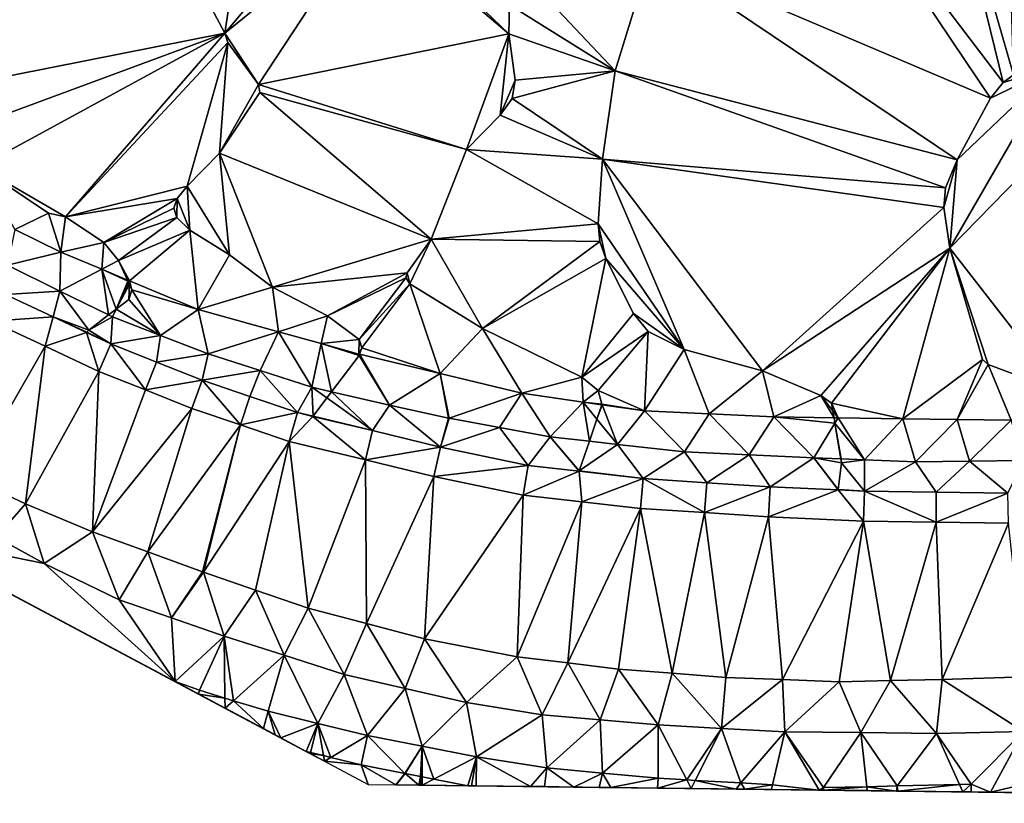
# Model space of a CAD drawing. Header units: inches. Extents: x 92348 to 92626, y 1600225 to 1600387.
# Tile 5 of 35: x 92399 to 92450, y 1600226 to 1600267. Entities that reach past the tile are written whole.
import ezdxf

# ---------------------------------------------------------------- set-up
doc = ezdxf.new("R2010")
doc.units = ezdxf.units.IN
doc.header["$MEASUREMENT"] = 0
doc.layers.add('Terreng_ortofoto', color=10, linetype='Continuous')

msp = doc.modelspace()

# ---------------------------------------------------------------- linework, layer by layer
at = {"layer": 'Terreng_ortofoto'}
for points in [[(92446.142, 1600278.314, 109.003), (92439.597, 1600276.716, 109), (92449.809, 1600263.269, 108)], [(92449.944, 1600277.632, 108.916), (92446.142, 1600278.314, 109.003), (92450.348, 1600263.666, 108)], [(92446.142, 1600278.314, 109.003), (92449.809, 1600263.269, 108), (92450.348, 1600263.666, 108)], [(92403.7, 1600276.936, 111), (92390.223, 1600268.026, 112), (92393.348, 1600262.599, 112)], [(92403.7, 1600276.936, 111), (92393.348, 1600262.599, 112), (92409.623, 1600265.81, 111)], [(92403.7, 1600276.936, 111), (92409.623, 1600265.81, 111), (92410.371, 1600270.836, 111)], [(92439.597, 1600276.716, 109), (92431.643, 1600269.908, 109), (92449.159, 1600262.453, 108)], [(92439.597, 1600276.716, 109), (92449.159, 1600262.453, 108), (92449.809, 1600263.269, 108)], [(92417.1, 1600271.889, 111), (92415.253, 1600272.493, 111), (92409.623, 1600265.81, 111)], [(92415.253, 1600272.493, 111), (92410.371, 1600270.836, 111), (92409.623, 1600265.81, 111)], [(92417.1, 1600271.889, 111), (92409.623, 1600265.81, 111), (92411.362, 1600263.168, 111)], [(92424.282, 1600265.777, 110), (92417.1, 1600271.889, 111), (92411.362, 1600263.168, 111)], [(92424.282, 1600265.777, 110), (92417.823, 1600271.992, 111), (92417.1, 1600271.889, 111)], [(92424.327, 1600267.277, 110), (92417.823, 1600271.992, 111), (92424.282, 1600265.777, 110)], [(92431.643, 1600269.908, 109), (92424.781, 1600269.168, 110), (92429.78, 1600263.867, 109)], [(92431.643, 1600269.908, 109), (92429.78, 1600263.867, 109), (92447.434, 1600259.272, 108)], [(92431.643, 1600269.908, 109), (92447.434, 1600259.272, 108), (92449.159, 1600262.453, 108)], [(92424.327, 1600267.277, 110), (92429.78, 1600263.867, 109), (92424.781, 1600269.168, 110)], [(92424.327, 1600267.277, 110), (92424.282, 1600265.777, 110), (92429.78, 1600263.867, 109)], [(92409.623, 1600265.81, 111), (92393.348, 1600262.599, 112), (92395.18, 1600260.485, 112)], [(92409.623, 1600265.81, 111), (92395.18, 1600260.485, 112), (92396.924, 1600258.913, 112)], [(92409.623, 1600265.81, 111), (92396.924, 1600258.913, 112), (92401.386, 1600256.337, 112)], [(92409.623, 1600265.81, 111), (92401.386, 1600256.337, 112), (92409.772, 1600265.336, 111)], [(92409.623, 1600265.81, 111), (92409.772, 1600265.336, 111), (92411.362, 1600263.168, 111)], [(92424.282, 1600265.777, 110), (92411.362, 1600263.168, 111), (92422.101, 1600259.815, 110)], [(92424.282, 1600265.777, 110), (92422.101, 1600259.815, 110), (92423.833, 1600261.575, 110)], [(92424.282, 1600265.777, 110), (92423.833, 1600261.575, 110), (92424.606, 1600263.398, 110)], [(92424.282, 1600265.777, 110), (92424.606, 1600263.398, 110), (92429.78, 1600263.867, 109)], [(92407.677, 1600257.921, 111), (92409.772, 1600265.336, 111), (92401.386, 1600256.337, 112)], [(92409.348, 1600259.613, 111), (92409.772, 1600265.336, 111), (92407.677, 1600257.921, 111)], [(92409.348, 1600259.613, 111), (92411.362, 1600263.168, 111), (92409.772, 1600265.336, 111)], [(92447.057, 1600254.708, 108), (92452.846, 1600247.277, 108), (92456.539, 1600264.402, 108)], [(92447.057, 1600254.708, 108), (92456.539, 1600264.402, 108), (92452.458, 1600264.047, 108)], [(92429.78, 1600263.867, 109), (92424.606, 1600263.398, 110), (92424.464, 1600262.441, 110)], [(92429.78, 1600263.867, 109), (92424.464, 1600262.441, 110), (92429.123, 1600259.31, 109)], [(92446.84, 1600257.835, 108), (92429.78, 1600263.867, 109), (92429.123, 1600259.31, 109)], [(92447.434, 1600259.272, 108), (92429.78, 1600263.867, 109), (92446.84, 1600257.835, 108)], [(92447.057, 1600254.708, 108), (92452.458, 1600264.047, 108), (92447.434, 1600259.272, 108)], [(92447.434, 1600259.272, 108), (92452.458, 1600264.047, 108), (92449.159, 1600262.453, 108)], [(92449.159, 1600262.453, 108), (92452.458, 1600264.047, 108), (92449.809, 1600263.269, 108)], [(92450.348, 1600263.666, 108), (92449.809, 1600263.269, 108), (92452.458, 1600264.047, 108)], [(92424.606, 1600263.398, 110), (92423.833, 1600261.575, 110), (92424.464, 1600262.441, 110)], [(92411.423, 1600262.746, 111), (92411.362, 1600263.168, 111), (92409.348, 1600259.613, 111)], [(92420.271, 1600255.175, 110), (92411.423, 1600262.746, 111), (92409.348, 1600259.613, 111)], [(92422.101, 1600259.815, 110), (92411.362, 1600263.168, 111), (92411.423, 1600262.746, 111)], [(92420.271, 1600255.175, 110), (92422.101, 1600259.815, 110), (92411.423, 1600262.746, 111)], [(92424.464, 1600262.441, 110), (92423.833, 1600261.575, 110), (92429.123, 1600259.31, 109)], [(92422.101, 1600259.815, 110), (92429.123, 1600259.31, 109), (92423.833, 1600261.575, 110)], [(92409.866, 1600254.368, 111), (92409.348, 1600259.613, 111), (92407.677, 1600257.921, 111)], [(92412.078, 1600252.705, 111), (92409.348, 1600259.613, 111), (92409.866, 1600254.368, 111)], [(92420.271, 1600255.175, 110), (92409.348, 1600259.613, 111), (92412.078, 1600252.705, 111)], [(92420.271, 1600255.175, 110), (92428.895, 1600255.963, 109), (92422.101, 1600259.815, 110)], [(92422.101, 1600259.815, 110), (92428.895, 1600255.963, 109), (92429.123, 1600259.31, 109)], [(92433.336, 1600249.485, 109), (92429.123, 1600259.31, 109), (92428.895, 1600255.963, 109)], [(92437.383, 1600248.38, 109), (92429.123, 1600259.31, 109), (92433.336, 1600249.485, 109)], [(92437.383, 1600248.38, 109), (92446.756, 1600256.816, 108), (92429.123, 1600259.31, 109)], [(92446.84, 1600257.835, 108), (92429.123, 1600259.31, 109), (92446.756, 1600256.816, 108)], [(92447.057, 1600254.708, 108), (92447.434, 1600259.272, 108), (92446.756, 1600256.816, 108)], [(92447.434, 1600259.272, 108), (92446.84, 1600257.835, 108), (92446.756, 1600256.816, 108)], [(92398.774, 1600255.67, 112.54), (92400.51, 1600256.528, 112), (92396.924, 1600258.913, 112)], [(92396.924, 1600258.913, 112), (92400.51, 1600256.528, 112), (92401.386, 1600256.337, 112)], [(92407.677, 1600257.921, 111), (92401.386, 1600256.337, 112), (92407.152, 1600257.283, 111)], [(92407.677, 1600257.921, 111), (92407.152, 1600257.283, 111), (92407.804, 1600255.647, 111)], [(92409.866, 1600254.368, 111), (92407.677, 1600257.921, 111), (92407.804, 1600255.647, 111)], [(92403.376, 1600255, 112), (92407.152, 1600257.283, 111), (92401.386, 1600256.337, 112)], [(92403.376, 1600255, 112), (92406.98, 1600256.786, 111), (92407.152, 1600257.283, 111)], [(92407.152, 1600257.283, 111), (92406.98, 1600256.786, 111), (92407.139, 1600256.292, 111)], [(92407.804, 1600255.647, 111), (92407.152, 1600257.283, 111), (92407.139, 1600256.292, 111)], [(92403.376, 1600255, 112), (92407.139, 1600256.292, 111), (92406.98, 1600256.786, 111)], [(92447.057, 1600254.708, 108), (92446.756, 1600256.816, 108), (92437.383, 1600248.38, 109)], [(92401.144, 1600254.509, 112.29), (92400.51, 1600256.528, 112), (92398.774, 1600255.67, 112.54)], [(92401.144, 1600254.509, 112.29), (92401.386, 1600256.337, 112), (92400.51, 1600256.528, 112)], [(92403.376, 1600255, 112), (92401.386, 1600256.337, 112), (92401.144, 1600254.509, 112.29)], [(92403.376, 1600255, 112), (92404.135, 1600254.082, 112), (92407.139, 1600256.292, 111)], [(92404.135, 1600254.082, 112), (92407.804, 1600255.647, 111), (92407.139, 1600256.292, 111)], [(92398.396, 1600253.833, 112.52), (92401.144, 1600254.509, 112.29), (92398.774, 1600255.67, 112.54)], [(92404.135, 1600254.082, 112), (92404.696, 1600253.025, 112.08), (92407.804, 1600255.647, 111)], [(92408.248, 1600251.541, 111.87), (92407.804, 1600255.647, 111), (92404.696, 1600253.025, 112.08)], [(92409.866, 1600254.368, 111), (92407.804, 1600255.647, 111), (92408.248, 1600251.541, 111.87)], [(92428.993, 1600255.05, 109), (92428.895, 1600255.963, 109), (92420.271, 1600255.175, 110)], [(92428.993, 1600255.05, 109), (92429.303, 1600254.183, 109), (92428.895, 1600255.963, 109)], [(92429.303, 1600254.183, 109), (92433.336, 1600249.485, 109), (92428.895, 1600255.963, 109)], [(92420.271, 1600255.175, 110), (92412.078, 1600252.705, 111), (92419.029, 1600253.433, 110)], [(92420.271, 1600255.175, 110), (92419.029, 1600253.433, 110), (92419.167, 1600252.879, 110)], [(92422.935, 1600250.569, 110), (92420.271, 1600255.175, 110), (92419.167, 1600252.879, 110)], [(92428.993, 1600255.05, 109), (92420.271, 1600255.175, 110), (92422.935, 1600250.569, 110)], [(92428.993, 1600255.05, 109), (92422.935, 1600250.569, 110), (92429.303, 1600254.183, 109)], [(92403.376, 1600255, 112), (92401.144, 1600254.509, 112.29), (92403.26, 1600253.625, 112.165)], [(92403.376, 1600255, 112), (92403.26, 1600253.625, 112.165), (92404.135, 1600254.082, 112)], [(92440.395, 1600247.109, 109), (92447.057, 1600254.708, 108), (92437.383, 1600248.38, 109)], [(92440.395, 1600247.109, 109), (92440.955, 1600246.705, 109), (92447.057, 1600254.708, 108)], [(92447.057, 1600254.708, 108), (92440.955, 1600246.705, 109), (92444.639, 1600245.906, 109.08)], [(92447.057, 1600254.708, 108), (92444.639, 1600245.906, 109.08), (92448.743, 1600248.955, 108)], [(92447.057, 1600254.708, 108), (92448.743, 1600248.955, 108), (92449.037, 1600248.708, 108)], [(92447.057, 1600254.708, 108), (92449.037, 1600248.708, 108), (92452.846, 1600247.277, 108)], [(92398.396, 1600253.833, 112.52), (92401.106, 1600252.499, 112.31), (92401.144, 1600254.509, 112.29)], [(92401.106, 1600252.499, 112.31), (92403.26, 1600253.625, 112.165), (92401.144, 1600254.509, 112.29)], [(92404.135, 1600254.082, 112), (92403.26, 1600253.625, 112.165), (92404.593, 1600253.068, 112)], [(92404.135, 1600254.082, 112), (92404.593, 1600253.068, 112), (92404.696, 1600253.025, 112.08)], [(92412.078, 1600252.705, 111), (92409.866, 1600254.368, 111), (92408.248, 1600251.541, 111.87)], [(92429.303, 1600254.183, 109), (92422.935, 1600250.569, 110), (92428.059, 1600248.048, 110)], [(92429.303, 1600254.183, 109), (92428.059, 1600248.048, 110), (92430.728, 1600251.348, 109)], [(92429.303, 1600254.183, 109), (92430.728, 1600251.348, 109), (92433.336, 1600249.485, 109)], [(92398.293, 1600252.318, 112.441), (92401.106, 1600252.499, 112.31), (92398.396, 1600253.833, 112.52)], [(92401.106, 1600252.499, 112.31), (92403.614, 1600251.265, 112), (92403.26, 1600253.625, 112.165)], [(92404.007, 1600251.567, 112), (92404.617, 1600253.013, 112), (92403.26, 1600253.625, 112.165)], [(92404.007, 1600251.567, 112), (92403.26, 1600253.625, 112.165), (92403.614, 1600251.265, 112)], [(92403.26, 1600253.625, 112.165), (92404.617, 1600253.013, 112), (92404.593, 1600253.068, 112)], [(92404.007, 1600251.567, 112), (92404.648, 1600252.946, 112), (92404.617, 1600253.013, 112)], [(92404.696, 1600253.025, 112.08), (92404.593, 1600253.068, 112), (92404.617, 1600253.013, 112)], [(92404.696, 1600253.025, 112.08), (92404.617, 1600253.013, 112), (92404.648, 1600252.946, 112)], [(92404.696, 1600253.025, 112.08), (92404.648, 1600252.946, 112), (92404.653, 1600252.934, 112)], [(92404.696, 1600253.025, 112.08), (92404.653, 1600252.934, 112), (92404.689, 1600252.854, 112)], [(92404.696, 1600253.025, 112.08), (92404.689, 1600252.854, 112), (92404.82, 1600252.565, 112)], [(92408.248, 1600251.541, 111.87), (92404.696, 1600253.025, 112.08), (92404.82, 1600252.565, 112)], [(92419.029, 1600253.433, 110), (92412.078, 1600252.705, 111), (92414.915, 1600251.227, 111)], [(92419.029, 1600253.433, 110), (92414.915, 1600251.227, 111), (92418.973, 1600253.174, 110)], [(92418.973, 1600253.174, 110), (92414.915, 1600251.227, 111), (92416.557, 1600249.988, 111)], [(92419.167, 1600252.879, 110), (92418.973, 1600253.174, 110), (92416.557, 1600249.988, 111)], [(92419.167, 1600252.879, 110), (92419.029, 1600253.433, 110), (92418.973, 1600253.174, 110)], [(92398.293, 1600252.318, 112.441), (92400.746, 1600251.169, 112.183), (92401.106, 1600252.499, 112.31)], [(92401.106, 1600252.499, 112.31), (92400.746, 1600251.169, 112.183), (92402.6, 1600250.485, 112)], [(92401.106, 1600252.499, 112.31), (92402.6, 1600250.485, 112), (92403.614, 1600251.265, 112)], [(92404.007, 1600251.567, 112), (92404.653, 1600252.934, 112), (92404.648, 1600252.946, 112)], [(92404.007, 1600251.567, 112), (92404.689, 1600252.854, 112), (92404.653, 1600252.934, 112)], [(92404.007, 1600251.567, 112), (92404.659, 1600252.068, 112), (92404.689, 1600252.854, 112)], [(92404.82, 1600252.565, 112), (92404.689, 1600252.854, 112), (92404.659, 1600252.068, 112)], [(92406.291, 1600250.207, 111.815), (92404.82, 1600252.565, 112), (92404.659, 1600252.068, 112)], [(92408.248, 1600251.541, 111.87), (92404.82, 1600252.565, 112), (92406.291, 1600250.207, 111.815)], [(92412.078, 1600252.705, 111), (92408.248, 1600251.541, 111.87), (92412.394, 1600250.394, 111.5)], [(92412.078, 1600252.705, 111), (92412.394, 1600250.394, 111.5), (92414.915, 1600251.227, 111)], [(92419.167, 1600252.879, 110), (92416.557, 1600249.988, 111), (92416.688, 1600249.565, 111)], [(92420.749, 1600248.232, 110.83), (92419.167, 1600252.879, 110), (92416.688, 1600249.565, 111)], [(92422.935, 1600250.569, 110), (92419.167, 1600252.879, 110), (92420.749, 1600248.232, 110.83)], [(92398.293, 1600252.318, 112.441), (92397.558, 1600250.951, 112.43), (92400.746, 1600251.169, 112.183)], [(92406.291, 1600250.207, 111.815), (92404.659, 1600252.068, 112), (92404.007, 1600251.567, 112)], [(92403.817, 1600251.165, 112.1), (92404.007, 1600251.567, 112), (92403.614, 1600251.265, 112)], [(92406.291, 1600250.207, 111.815), (92404.007, 1600251.567, 112), (92403.817, 1600251.165, 112.1)], [(92408.248, 1600251.541, 111.87), (92406.291, 1600250.207, 111.815), (92408.765, 1600249.248, 111.53)], [(92412.394, 1600250.394, 111.5), (92408.248, 1600251.541, 111.87), (92408.765, 1600249.248, 111.53)], [(92397.558, 1600250.951, 112.43), (92400.335, 1600249.65, 112.14), (92400.746, 1600251.169, 112.183)], [(92400.335, 1600249.65, 112.14), (92402.476, 1600250.359, 112), (92400.746, 1600251.169, 112.183)], [(92402.6, 1600250.485, 112), (92400.746, 1600251.169, 112.183), (92402.49, 1600250.373, 112)], [(92400.746, 1600251.169, 112.183), (92402.476, 1600250.359, 112), (92402.49, 1600250.373, 112)], [(92403.817, 1600251.165, 112.1), (92403.614, 1600251.265, 112), (92402.6, 1600250.485, 112)], [(92403.817, 1600251.165, 112.1), (92402.6, 1600250.485, 112), (92403.727, 1600249.773, 111.939)], [(92406.291, 1600250.207, 111.815), (92403.817, 1600251.165, 112.1), (92403.727, 1600249.773, 111.939)], [(92414.915, 1600251.227, 111), (92412.394, 1600250.394, 111.5), (92414.603, 1600249.782, 111.303)], [(92416.557, 1600249.988, 111), (92414.915, 1600251.227, 111), (92414.603, 1600249.782, 111.303)], [(92430.728, 1600251.348, 109), (92428.059, 1600248.048, 110), (92431.486, 1600250.409, 109)], [(92430.728, 1600251.348, 109), (92431.486, 1600250.409, 109), (92433.336, 1600249.485, 109)], [(92397.558, 1600250.951, 112.43), (92396.428, 1600242.872, 112.68), (92400.335, 1600249.65, 112.14)], [(92402.6, 1600250.485, 112), (92402.49, 1600250.373, 112), (92403.727, 1600249.773, 111.939)], [(92422.935, 1600250.569, 110), (92420.749, 1600248.232, 110.83), (92424.958, 1600247.218, 110.53)], [(92422.935, 1600250.569, 110), (92424.958, 1600247.218, 110.53), (92428.059, 1600248.048, 110)], [(92403.111, 1600248.35, 111.85), (92402.476, 1600250.359, 112), (92400.335, 1600249.65, 112.14)], [(92403.727, 1600249.773, 111.939), (92402.49, 1600250.373, 112), (92402.476, 1600250.359, 112)], [(92403.727, 1600249.773, 111.939), (92402.476, 1600250.359, 112), (92403.111, 1600248.35, 111.85)], [(92406.091, 1600248.832, 111.692), (92406.291, 1600250.207, 111.815), (92403.727, 1600249.773, 111.939)], [(92408.765, 1600249.248, 111.53), (92406.291, 1600250.207, 111.815), (92406.091, 1600248.832, 111.692)], [(92412.394, 1600250.394, 111.5), (92408.765, 1600249.248, 111.53), (92411.441, 1600248.39, 111.41)], [(92414.118, 1600247.532, 111.29), (92412.394, 1600250.394, 111.5), (92411.441, 1600248.39, 111.41)], [(92414.118, 1600247.532, 111.29), (92414.603, 1600249.782, 111.303), (92412.394, 1600250.394, 111.5)], [(92416.557, 1600249.988, 111), (92414.603, 1600249.782, 111.303), (92416.54, 1600249.246, 111.13)], [(92416.688, 1600249.565, 111), (92416.557, 1600249.988, 111), (92416.54, 1600249.246, 111.13)], [(92428.059, 1600248.048, 110), (92428.903, 1600247.358, 110), (92431.486, 1600250.409, 109)], [(92431.29, 1600246.309, 109.89), (92431.486, 1600250.409, 109), (92428.903, 1600247.358, 110)], [(92431.29, 1600246.309, 109.89), (92433.336, 1600249.485, 109), (92431.486, 1600250.409, 109)], [(92400.335, 1600249.65, 112.14), (92396.428, 1600242.872, 112.68), (92399.328, 1600241.514, 112.4)], [(92403.111, 1600248.35, 111.85), (92400.335, 1600249.65, 112.14), (92399.328, 1600241.514, 112.4)], [(92405.515, 1600247.393, 111.58), (92403.727, 1600249.773, 111.939), (92403.111, 1600248.35, 111.85)], [(92405.515, 1600247.393, 111.58), (92406.091, 1600248.832, 111.692), (92403.727, 1600249.773, 111.939)], [(92414.118, 1600247.532, 111.29), (92415.132, 1600247.296, 111), (92414.603, 1600249.782, 111.303)], [(92415.132, 1600247.296, 111), (92416.558, 1600249.168, 111), (92414.603, 1600249.782, 111.303)], [(92414.603, 1600249.782, 111.303), (92416.558, 1600249.168, 111), (92416.54, 1600249.246, 111.13)], [(92416.688, 1600249.565, 111), (92416.54, 1600249.246, 111.13), (92416.58, 1600249.236, 111.127)], [(92420.749, 1600248.232, 110.83), (92416.688, 1600249.565, 111), (92416.58, 1600249.236, 111.127)], [(92431.29, 1600246.309, 109.89), (92434.629, 1600246.155, 109.625), (92433.336, 1600249.485, 109)], [(92437.383, 1600248.38, 109), (92433.336, 1600249.485, 109), (92434.629, 1600246.155, 109.625)], [(92408.456, 1600247.891, 111.444), (92408.765, 1600249.248, 111.53), (92406.091, 1600248.832, 111.692)], [(92411.441, 1600248.39, 111.41), (92408.765, 1600249.248, 111.53), (92408.456, 1600247.891, 111.444)], [(92418.129, 1600246.597, 111), (92416.558, 1600249.168, 111), (92415.132, 1600247.296, 111)], [(92416.54, 1600249.246, 111.13), (92416.558, 1600249.168, 111), (92416.58, 1600249.236, 111.127)], [(92418.129, 1600246.597, 111), (92416.58, 1600249.236, 111.127), (92416.558, 1600249.168, 111)], [(92420.749, 1600248.232, 110.83), (92416.58, 1600249.236, 111.127), (92418.129, 1600246.597, 111)], [(92448.743, 1600248.955, 108), (92444.639, 1600245.906, 109.08), (92447.435, 1600245.866, 108.74)], [(92448.743, 1600248.955, 108), (92447.435, 1600245.866, 108.74), (92449.037, 1600248.708, 108)], [(92408.456, 1600247.891, 111.444), (92406.091, 1600248.832, 111.692), (92405.515, 1600247.393, 111.58)], [(92449.037, 1600248.708, 108), (92447.435, 1600245.866, 108.74), (92450.231, 1600245.825, 108.4)], [(92449.037, 1600248.708, 108), (92450.231, 1600245.825, 108.4), (92452.846, 1600247.277, 108)], [(92403.111, 1600248.35, 111.85), (92399.328, 1600241.514, 112.4), (92402.787, 1600240.062, 112.1)], [(92405.515, 1600247.393, 111.58), (92403.111, 1600248.35, 111.85), (92402.787, 1600240.062, 112.1)], [(92411.441, 1600248.39, 111.41), (92408.456, 1600247.891, 111.444), (92410.914, 1600247.054, 111.268)], [(92411.441, 1600248.39, 111.41), (92410.914, 1600247.054, 111.268), (92413.373, 1600246.218, 111.091)], [(92414.118, 1600247.532, 111.29), (92411.441, 1600248.39, 111.41), (92413.373, 1600246.218, 111.091)], [(92420.749, 1600248.232, 110.83), (92418.129, 1600246.597, 111), (92421.165, 1600245.939, 110.46)], [(92420.749, 1600248.232, 110.83), (92421.165, 1600245.939, 110.46), (92421.205, 1600245.931, 110.46)], [(92420.749, 1600248.232, 110.83), (92421.205, 1600245.931, 110.46), (92424.958, 1600247.218, 110.53)], [(92428.124, 1600246.763, 110.21), (92428.059, 1600248.048, 110), (92424.958, 1600247.218, 110.53)], [(92428.124, 1600246.763, 110.21), (92428.903, 1600247.358, 110), (92428.059, 1600248.048, 110)], [(92437.383, 1600248.38, 109), (92434.629, 1600246.155, 109.625), (92437.967, 1600246.002, 109.36)], [(92440.395, 1600247.109, 109), (92437.383, 1600248.38, 109), (92437.967, 1600246.002, 109.36)], [(92408.456, 1600247.891, 111.444), (92405.515, 1600247.393, 111.58), (92407.919, 1600246.436, 111.31)], [(92410.431, 1600245.582, 111.165), (92408.456, 1600247.891, 111.444), (92407.919, 1600246.436, 111.31)], [(92410.914, 1600247.054, 111.268), (92408.456, 1600247.891, 111.444), (92410.431, 1600245.582, 111.165)], [(92414.118, 1600247.532, 111.29), (92413.373, 1600246.218, 111.091), (92414.178, 1600246.044, 111)], [(92414.118, 1600247.532, 111.29), (92414.178, 1600246.044, 111), (92414.89, 1600246.978, 111)], [(92414.118, 1600247.532, 111.29), (92414.89, 1600246.978, 111), (92415.132, 1600247.296, 111)], [(92405.515, 1600247.393, 111.58), (92402.787, 1600240.062, 112.1), (92407.919, 1600246.436, 111.31)], [(92413.373, 1600246.218, 111.091), (92410.914, 1600247.054, 111.268), (92410.431, 1600245.582, 111.165)], [(92414.89, 1600246.978, 111), (92414.178, 1600246.044, 111), (92417.246, 1600245.291, 110.831)], [(92415.132, 1600247.296, 111), (92414.89, 1600246.978, 111), (92417.246, 1600245.291, 110.831)], [(92418.129, 1600246.597, 111), (92415.132, 1600247.296, 111), (92417.246, 1600245.291, 110.831)], [(92421.205, 1600245.931, 110.46), (92423.806, 1600245.454, 110.265), (92424.958, 1600247.218, 110.53)], [(92424.958, 1600247.218, 110.53), (92423.806, 1600245.454, 110.265), (92426.426, 1600244.972, 110.07)], [(92428.124, 1600246.763, 110.21), (92424.958, 1600247.218, 110.53), (92426.426, 1600244.972, 110.07)], [(92428.124, 1600246.763, 110.21), (92429.097, 1600246.653, 110), (92428.903, 1600247.358, 110)], [(92429.097, 1600246.653, 110), (92431.29, 1600246.309, 109.89), (92428.903, 1600247.358, 110)], [(92440.395, 1600247.109, 109), (92437.967, 1600246.002, 109.36), (92441.081, 1600245.957, 109)], [(92440.395, 1600247.109, 109), (92441.081, 1600245.957, 109), (92441.021, 1600246.313, 109)], [(92440.395, 1600247.109, 109), (92441.021, 1600246.313, 109), (92440.955, 1600246.705, 109)], [(92380.3, 1600246.574, 114.021), (92414.765, 1600228.217, 112.362), (92413.984, 1600228.633, 112.237)], [(92380.3, 1600246.574, 114.021), (92413.984, 1600228.633, 112.237), (92407.047, 1600232.328, 111.775)], [(92380.3, 1600246.574, 114.021), (92407.047, 1600232.328, 111.775), (92385.749, 1600243.672, 114.001)], [(92407.919, 1600246.436, 111.31), (92402.787, 1600240.062, 112.1), (92405.639, 1600239.024, 111.775)], [(92410.431, 1600245.582, 111.165), (92407.919, 1600246.436, 111.31), (92405.639, 1600239.024, 111.775)], [(92418.129, 1600246.597, 111), (92417.246, 1600245.291, 110.831), (92420.755, 1600244.434, 110.496)], [(92421.165, 1600245.939, 110.46), (92418.129, 1600246.597, 111), (92420.755, 1600244.434, 110.496)], [(92428.124, 1600246.763, 110.21), (92426.426, 1600244.972, 110.07), (92428.445, 1600244.744, 110)], [(92428.124, 1600246.763, 110.21), (92428.445, 1600244.744, 110), (92428.835, 1600245.886, 110)], [(92428.124, 1600246.763, 110.21), (92428.835, 1600245.886, 110), (92429.087, 1600246.625, 110)], [(92428.124, 1600246.763, 110.21), (92429.087, 1600246.625, 110), (92429.097, 1600246.653, 110)], [(92428.835, 1600245.886, 110), (92429.109, 1600246.622, 110.11), (92429.087, 1600246.625, 110)], [(92428.835, 1600245.886, 110), (92429.894, 1600244.58, 109.81), (92429.109, 1600246.622, 110.11)], [(92429.097, 1600246.653, 110), (92429.087, 1600246.625, 110), (92429.109, 1600246.622, 110.11)], [(92429.097, 1600246.653, 110), (92429.109, 1600246.622, 110.11), (92431.29, 1600246.309, 109.89)], [(92431.29, 1600246.309, 109.89), (92429.109, 1600246.622, 110.11), (92429.894, 1600244.58, 109.81)], [(92441.021, 1600246.313, 109), (92441.303, 1600245.954, 109.22), (92440.955, 1600246.705, 109)], [(92444.639, 1600245.906, 109.08), (92440.955, 1600246.705, 109), (92441.303, 1600245.954, 109.22)], [(92413.373, 1600246.218, 111.091), (92410.431, 1600245.582, 111.165), (92412.942, 1600244.727, 111.02)], [(92414.166, 1600246.028, 111), (92413.373, 1600246.218, 111.091), (92412.942, 1600244.727, 111.02)], [(92414.166, 1600246.028, 111), (92412.942, 1600244.727, 111.02), (92416.882, 1600243.784, 110.63)], [(92414.166, 1600246.028, 111), (92414.178, 1600246.044, 111), (92413.373, 1600246.218, 111.091)], [(92414.166, 1600246.028, 111), (92417.246, 1600245.291, 110.831), (92414.178, 1600246.044, 111)], [(92414.166, 1600246.028, 111), (92416.882, 1600243.784, 110.63), (92417.246, 1600245.291, 110.831)], [(92421.205, 1600245.931, 110.46), (92421.165, 1600245.939, 110.46), (92420.755, 1600244.434, 110.496)], [(92421.205, 1600245.931, 110.46), (92420.755, 1600244.434, 110.496), (92423.806, 1600245.454, 110.265)], [(92428.835, 1600245.886, 110), (92428.445, 1600244.744, 110), (92429.894, 1600244.58, 109.81)], [(92431.29, 1600246.309, 109.89), (92429.894, 1600244.58, 109.81), (92433.362, 1600244.189, 109.55)], [(92431.29, 1600246.309, 109.89), (92433.362, 1600244.189, 109.55), (92434.629, 1600246.155, 109.625)], [(92434.629, 1600246.155, 109.625), (92433.362, 1600244.189, 109.55), (92436.701, 1600244.041, 109.395)], [(92437.967, 1600246.002, 109.36), (92434.629, 1600246.155, 109.625), (92436.701, 1600244.041, 109.395)], [(92437.967, 1600246.002, 109.36), (92436.701, 1600244.041, 109.395), (92440.039, 1600243.893, 109.24)], [(92441.081, 1600245.957, 109), (92437.967, 1600246.002, 109.36), (92441.129, 1600245.67, 109)], [(92437.967, 1600246.002, 109.36), (92440.039, 1600243.893, 109.24), (92441.129, 1600245.67, 109)], [(92441.021, 1600246.313, 109), (92441.081, 1600245.957, 109), (92441.303, 1600245.954, 109.22)], [(92441.081, 1600245.957, 109), (92441.129, 1600245.67, 109), (92441.303, 1600245.954, 109.22)], [(92441.303, 1600245.954, 109.22), (92441.129, 1600245.67, 109), (92442.663, 1600243.787, 109.045)], [(92444.639, 1600245.906, 109.08), (92441.303, 1600245.954, 109.22), (92442.663, 1600243.787, 109.045)], [(92444.639, 1600245.906, 109.08), (92442.663, 1600243.787, 109.045), (92445.288, 1600243.68, 108.85)], [(92447.435, 1600245.866, 108.74), (92444.639, 1600245.906, 109.08), (92445.288, 1600243.68, 108.85)], [(92410.431, 1600245.582, 111.165), (92405.639, 1600239.024, 111.775), (92408.473, 1600237.994, 111.45)], [(92410.431, 1600245.582, 111.165), (92408.473, 1600237.994, 111.45), (92408.511, 1600237.981, 111.45)], [(92410.431, 1600245.582, 111.165), (92408.511, 1600237.981, 111.45), (92412.942, 1600244.727, 111.02)], [(92423.806, 1600245.454, 110.265), (92420.755, 1600244.434, 110.496), (92425.281, 1600243.495, 110.106)], [(92423.806, 1600245.454, 110.265), (92425.281, 1600243.495, 110.106), (92426.426, 1600244.972, 110.07)], [(92441.129, 1600245.67, 109), (92440.039, 1600243.893, 109.24), (92441.438, 1600243.836, 109)], [(92441.129, 1600245.67, 109), (92441.438, 1600243.836, 109), (92441.458, 1600243.835, 109.135)], [(92441.129, 1600245.67, 109), (92441.458, 1600243.835, 109.135), (92442.663, 1600243.787, 109.045)], [(92447.435, 1600245.866, 108.74), (92445.288, 1600243.68, 108.85), (92448.085, 1600243.709, 108.625)], [(92450.231, 1600245.825, 108.4), (92447.435, 1600245.866, 108.74), (92448.085, 1600243.709, 108.625)], [(92450.231, 1600245.825, 108.4), (92448.085, 1600243.709, 108.625), (92450.882, 1600243.739, 108.4)], [(92420.755, 1600244.434, 110.496), (92417.246, 1600245.291, 110.831), (92416.882, 1600243.784, 110.63)], [(92426.426, 1600244.972, 110.07), (92425.281, 1600243.495, 110.106), (92427.915, 1600243.194, 110)], [(92426.426, 1600244.972, 110.07), (92427.915, 1600243.194, 110), (92427.922, 1600243.213, 110)], [(92426.426, 1600244.972, 110.07), (92427.922, 1600243.213, 110), (92428.445, 1600244.744, 110)], [(92411.211, 1600237.053, 111.275), (92412.942, 1600244.727, 111.02), (92408.511, 1600237.981, 111.45)], [(92411.211, 1600237.053, 111.275), (92413.931, 1600236.119, 111.1), (92412.942, 1600244.727, 111.02)], [(92416.882, 1600243.784, 110.63), (92412.942, 1600244.727, 111.02), (92413.931, 1600236.119, 111.1)], [(92420.755, 1600244.434, 110.496), (92416.882, 1600243.784, 110.63), (92420.414, 1600242.922, 110.5)], [(92425.281, 1600243.495, 110.106), (92420.755, 1600244.434, 110.496), (92420.414, 1600242.922, 110.5)], [(92429.894, 1600244.58, 109.81), (92428.445, 1600244.744, 110), (92427.922, 1600243.213, 110)], [(92431.231, 1600242.814, 109.72), (92429.894, 1600244.58, 109.81), (92427.922, 1600243.213, 110)], [(92433.362, 1600244.189, 109.55), (92429.894, 1600244.58, 109.81), (92431.231, 1600242.814, 109.72)], [(92433.362, 1600244.189, 109.55), (92431.231, 1600242.814, 109.72), (92434.506, 1600242.599, 109.521)], [(92436.701, 1600244.041, 109.395), (92433.362, 1600244.189, 109.55), (92434.506, 1600242.599, 109.521)], [(92437.781, 1600242.384, 109.323), (92436.701, 1600244.041, 109.395), (92434.506, 1600242.599, 109.521)], [(92440.039, 1600243.893, 109.24), (92436.701, 1600244.041, 109.395), (92437.781, 1600242.384, 109.323)], [(92440.039, 1600243.893, 109.24), (92437.781, 1600242.384, 109.323), (92441.289, 1600242.23, 109)], [(92441.474, 1600243.621, 109), (92441.438, 1600243.836, 109), (92440.039, 1600243.893, 109.24)], [(92441.474, 1600243.621, 109), (92440.039, 1600243.893, 109.24), (92441.292, 1600242.25, 109)], [(92441.292, 1600242.25, 109), (92440.039, 1600243.893, 109.24), (92441.289, 1600242.23, 109)], [(92389.418, 1600241.718, 113.455), (92385.749, 1600243.672, 114.001), (92407.047, 1600232.328, 111.775)], [(92416.935, 1600235.328, 110.865), (92416.882, 1600243.784, 110.63), (92413.931, 1600236.119, 111.1)], [(92420.414, 1600242.922, 110.5), (92416.882, 1600243.784, 110.63), (92416.935, 1600235.328, 110.865)], [(92425.281, 1600243.495, 110.106), (92420.414, 1600242.922, 110.5), (92425.035, 1600241.963, 110.1)], [(92427.915, 1600243.194, 110), (92425.281, 1600243.495, 110.106), (92425.035, 1600241.963, 110.1)], [(92441.474, 1600243.621, 109), (92441.292, 1600242.25, 109), (92442.649, 1600242.171, 108.918)], [(92441.458, 1600243.835, 109.135), (92441.438, 1600243.836, 109), (92441.474, 1600243.621, 109)], [(92441.458, 1600243.835, 109.135), (92441.474, 1600243.621, 109), (92442.663, 1600243.787, 109.045)], [(92442.663, 1600243.787, 109.045), (92441.474, 1600243.621, 109), (92442.649, 1600242.171, 108.918)], [(92442.663, 1600243.787, 109.045), (92442.649, 1600242.171, 108.918), (92445.288, 1600243.68, 108.85)], [(92445.288, 1600243.68, 108.85), (92442.649, 1600242.171, 108.918), (92446.357, 1600242.119, 108.626)], [(92448.085, 1600243.709, 108.625), (92445.288, 1600243.68, 108.85), (92446.357, 1600242.119, 108.626)], [(92450.066, 1600242.067, 108.335), (92448.085, 1600243.709, 108.625), (92446.357, 1600242.119, 108.626)], [(92450.882, 1600243.739, 108.4), (92448.085, 1600243.709, 108.625), (92450.066, 1600242.067, 108.335)], [(92399.328, 1600241.514, 112.4), (92396.428, 1600242.872, 112.68), (92397.807, 1600239.793, 112.475)], [(92420.414, 1600242.922, 110.5), (92416.935, 1600235.328, 110.865), (92419.938, 1600234.537, 110.63)], [(92425.035, 1600241.963, 110.1), (92420.414, 1600242.922, 110.5), (92419.938, 1600234.537, 110.63)], [(92427.915, 1600243.194, 110), (92425.035, 1600241.963, 110.1), (92428.064, 1600241.617, 109.93)], [(92431.231, 1600242.814, 109.72), (92427.922, 1600243.213, 110), (92427.915, 1600243.194, 110)], [(92431.231, 1600242.814, 109.72), (92427.915, 1600243.194, 110), (92428.064, 1600241.617, 109.93)], [(92431.231, 1600242.814, 109.72), (92428.064, 1600241.617, 109.93), (92431.092, 1600241.27, 109.76)], [(92431.231, 1600242.814, 109.72), (92431.092, 1600241.27, 109.76), (92434.394, 1600241.053, 109.55)], [(92434.506, 1600242.599, 109.521), (92431.231, 1600242.814, 109.72), (92434.394, 1600241.053, 109.55)], [(92437.781, 1600242.384, 109.323), (92434.506, 1600242.599, 109.521), (92434.394, 1600241.053, 109.55)], [(92437.781, 1600242.384, 109.323), (92434.394, 1600241.053, 109.55), (92437.696, 1600240.836, 109.34)], [(92441.289, 1600242.23, 109), (92437.781, 1600242.384, 109.323), (92437.696, 1600240.836, 109.34)], [(92425.035, 1600241.963, 110.1), (92419.938, 1600234.537, 110.63), (92424.719, 1600233.615, 110.42)], [(92425.035, 1600241.963, 110.1), (92424.719, 1600233.615, 110.42), (92428.064, 1600241.617, 109.93)], [(92441.289, 1600242.23, 109), (92437.696, 1600240.836, 109.34), (92442.604, 1600240.621, 108.9)], [(92442.649, 1600242.171, 108.918), (92441.292, 1600242.25, 109), (92441.289, 1600242.23, 109)], [(92442.649, 1600242.171, 108.918), (92441.289, 1600242.23, 109), (92442.604, 1600240.621, 108.9)], [(92446.35, 1600240.568, 108.55), (92442.649, 1600242.171, 108.918), (92442.604, 1600240.621, 108.9)], [(92446.35, 1600240.568, 108.55), (92446.357, 1600242.119, 108.626), (92442.649, 1600242.171, 108.918)], [(92450.066, 1600242.067, 108.335), (92446.357, 1600242.119, 108.626), (92446.35, 1600240.568, 108.55)], [(92450.066, 1600242.067, 108.335), (92446.35, 1600240.568, 108.55), (92450.096, 1600240.516, 108.2)], [(92389.418, 1600241.718, 113.455), (92407.047, 1600232.328, 111.775), (92392.672, 1600239.985, 112.91)], [(92399.328, 1600241.514, 112.4), (92397.807, 1600239.793, 112.475), (92400.296, 1600238.419, 112.27)], [(92399.328, 1600241.514, 112.4), (92400.296, 1600238.419, 112.27), (92402.787, 1600240.062, 112.1)], [(92428.064, 1600241.617, 109.93), (92424.719, 1600233.615, 110.42), (92427.333, 1600233.293, 110.19)], [(92431.092, 1600241.27, 109.76), (92428.064, 1600241.617, 109.93), (92427.333, 1600233.293, 110.19)], [(92431.092, 1600241.27, 109.76), (92427.333, 1600233.293, 110.19), (92429.947, 1600232.972, 109.96)], [(92431.092, 1600241.27, 109.76), (92429.947, 1600232.972, 109.96), (92432.724, 1600232.757, 109.755)], [(92434.394, 1600241.053, 109.55), (92431.092, 1600241.27, 109.76), (92432.724, 1600232.757, 109.755)], [(92434.394, 1600241.053, 109.55), (92432.724, 1600232.757, 109.755), (92435.501, 1600232.542, 109.55)], [(92437.696, 1600240.836, 109.34), (92434.394, 1600241.053, 109.55), (92435.501, 1600232.542, 109.55)], [(92437.696, 1600240.836, 109.34), (92435.501, 1600232.542, 109.55), (92438.425, 1600232.429, 109.365)], [(92437.696, 1600240.836, 109.34), (92438.425, 1600232.429, 109.365), (92442.604, 1600240.621, 108.9)], [(92442.604, 1600240.621, 108.9), (92438.425, 1600232.429, 109.365), (92441.349, 1600232.315, 109.18)], [(92442.604, 1600240.621, 108.9), (92441.349, 1600232.315, 109.18), (92444.007, 1600232.378, 108.95)], [(92446.35, 1600240.568, 108.55), (92442.604, 1600240.621, 108.9), (92444.007, 1600232.378, 108.95)], [(92446.35, 1600240.568, 108.55), (92444.007, 1600232.378, 108.95), (92446.665, 1600232.44, 108.72)], [(92450.096, 1600240.516, 108.2), (92446.35, 1600240.568, 108.55), (92446.665, 1600232.44, 108.72)], [(92450.096, 1600240.516, 108.2), (92446.665, 1600232.44, 108.72), (92450.951, 1600232.57, 108.395)], [(92397.807, 1600239.793, 112.475), (92392.672, 1600239.985, 112.91), (92400.296, 1600238.419, 112.27)], [(92392.672, 1600239.985, 112.91), (92407.047, 1600232.328, 111.775), (92400.296, 1600238.419, 112.27)], [(92404.155, 1600236.548, 111.99), (92402.787, 1600240.062, 112.1), (92400.296, 1600238.419, 112.27)], [(92405.639, 1600239.024, 111.775), (92402.787, 1600240.062, 112.1), (92404.155, 1600236.548, 111.99)], [(92405.639, 1600239.024, 111.775), (92404.155, 1600236.548, 111.99), (92406.87, 1600235.614, 111.765)], [(92405.639, 1600239.024, 111.775), (92406.87, 1600235.614, 111.765), (92408.473, 1600237.994, 111.45)], [(92404.155, 1600236.548, 111.99), (92400.296, 1600238.419, 112.27), (92407.047, 1600232.328, 111.775)], [(92406.87, 1600235.614, 111.765), (92408.511, 1600237.981, 111.45), (92408.473, 1600237.994, 111.45)], [(92406.87, 1600235.614, 111.765), (92409.585, 1600234.68, 111.54), (92408.511, 1600237.981, 111.45)], [(92411.211, 1600237.053, 111.275), (92408.511, 1600237.981, 111.45), (92409.585, 1600234.68, 111.54)], [(92411.211, 1600237.053, 111.275), (92409.585, 1600234.68, 111.54), (92412.684, 1600233.687, 111.38)], [(92411.211, 1600237.053, 111.275), (92412.684, 1600233.687, 111.38), (92413.931, 1600236.119, 111.1)], [(92406.87, 1600235.614, 111.765), (92404.155, 1600236.548, 111.99), (92407.047, 1600232.328, 111.775)], [(92413.931, 1600236.119, 111.1), (92412.684, 1600233.687, 111.38), (92415.782, 1600232.693, 111.22)], [(92416.935, 1600235.328, 110.865), (92413.931, 1600236.119, 111.1), (92415.782, 1600232.693, 111.22)], [(92406.87, 1600235.614, 111.765), (92407.047, 1600232.328, 111.775), (92409.585, 1600234.68, 111.54)], [(92418.942, 1600231.974, 110.98), (92416.935, 1600235.328, 110.865), (92415.782, 1600232.693, 111.22)], [(92419.938, 1600234.537, 110.63), (92416.935, 1600235.328, 110.865), (92418.942, 1600231.974, 110.98)], [(92409.585, 1600234.68, 111.54), (92407.047, 1600232.328, 111.775), (92408.318, 1600231.877, 111.7)], [(92409.585, 1600234.68, 111.54), (92408.318, 1600231.877, 111.7), (92409.626, 1600231.476, 111.596)], [(92412.684, 1600233.687, 111.38), (92409.585, 1600234.68, 111.54), (92410.068, 1600231.341, 111.561)], [(92409.585, 1600234.68, 111.54), (92409.626, 1600231.476, 111.596), (92410.068, 1600231.341, 111.561)], [(92419.938, 1600234.537, 110.63), (92418.942, 1600231.974, 110.98), (92422.102, 1600231.255, 110.74)], [(92419.938, 1600234.537, 110.63), (92422.102, 1600231.255, 110.74), (92424.719, 1600233.615, 110.42)], [(92412.684, 1600233.687, 111.38), (92410.068, 1600231.341, 111.561), (92411.855, 1600230.794, 111.42)], [(92412.684, 1600233.687, 111.38), (92411.855, 1600230.794, 111.42), (92414.422, 1600230.168, 111.255)], [(92415.782, 1600232.693, 111.22), (92412.684, 1600233.687, 111.38), (92414.422, 1600230.168, 111.255)], [(92426.01, 1600230.613, 110.43), (92424.719, 1600233.615, 110.42), (92422.102, 1600231.255, 110.74)], [(92427.333, 1600233.293, 110.19), (92424.719, 1600233.615, 110.42), (92426.01, 1600230.613, 110.43)], [(92427.333, 1600233.293, 110.19), (92426.01, 1600230.613, 110.43), (92429.006, 1600230.353, 110.2)], [(92427.333, 1600233.293, 110.19), (92429.006, 1600230.353, 110.2), (92429.947, 1600232.972, 109.96)], [(92415.782, 1600232.693, 111.22), (92414.422, 1600230.168, 111.255), (92416.989, 1600229.543, 111.09)], [(92418.942, 1600231.974, 110.98), (92415.782, 1600232.693, 111.22), (92416.989, 1600229.543, 111.09)], [(92429.006, 1600230.353, 110.2), (92432.001, 1600230.092, 109.97), (92429.947, 1600232.972, 109.96)], [(92432.724, 1600232.757, 109.755), (92429.947, 1600232.972, 109.96), (92432.001, 1600230.092, 109.97)], [(92435.274, 1600229.91, 109.735), (92432.724, 1600232.757, 109.755), (92432.001, 1600230.092, 109.97)], [(92435.274, 1600229.91, 109.735), (92435.501, 1600232.542, 109.55), (92432.724, 1600232.757, 109.755)], [(92412.505, 1600229.421, 112), (92407.047, 1600232.328, 111.775), (92413.984, 1600228.633, 112.237)], [(92412.505, 1600229.421, 112), (92409.633, 1600230.951, 111.887), (92407.047, 1600232.328, 111.775)], [(92409.633, 1600230.951, 111.887), (92408.255, 1600231.685, 111.827), (92407.047, 1600232.328, 111.775)], [(92408.318, 1600231.877, 111.7), (92407.047, 1600232.328, 111.775), (92408.255, 1600231.685, 111.827)], [(92438.425, 1600232.429, 109.365), (92435.501, 1600232.542, 109.55), (92435.274, 1600229.91, 109.735)], [(92438.547, 1600229.729, 109.5), (92438.425, 1600232.429, 109.365), (92435.274, 1600229.91, 109.735)], [(92441.349, 1600232.315, 109.18), (92438.425, 1600232.429, 109.365), (92438.547, 1600229.729, 109.5)], [(92442.464, 1600229.692, 109.275), (92441.349, 1600232.315, 109.18), (92438.547, 1600229.729, 109.5)], [(92444.007, 1600232.378, 108.95), (92441.349, 1600232.315, 109.18), (92442.464, 1600229.692, 109.275)], [(92444.007, 1600232.378, 108.95), (92442.464, 1600229.692, 109.275), (92446.38, 1600229.655, 109.05)], [(92446.665, 1600232.44, 108.72), (92444.007, 1600232.378, 108.95), (92446.38, 1600229.655, 109.05)], [(92450.865, 1600229.751, 108.62), (92446.665, 1600232.44, 108.72), (92446.38, 1600229.655, 109.05)], [(92450.951, 1600232.57, 108.395), (92446.665, 1600232.44, 108.72), (92450.865, 1600229.751, 108.62)], [(92409.626, 1600231.476, 111.596), (92408.318, 1600231.877, 111.7), (92408.255, 1600231.685, 111.827)], [(92409.626, 1600231.476, 111.596), (92408.255, 1600231.685, 111.827), (92409.633, 1600230.951, 111.887)], [(92418.942, 1600231.974, 110.98), (92416.989, 1600229.543, 111.09), (92419.803, 1600228.992, 110.885)], [(92422.102, 1600231.255, 110.74), (92418.942, 1600231.974, 110.98), (92419.803, 1600228.992, 110.885)], [(92409.626, 1600231.476, 111.596), (92409.633, 1600230.951, 111.887), (92410.068, 1600231.341, 111.561)], [(92411.609, 1600229.899, 111.973), (92410.068, 1600231.341, 111.561), (92409.633, 1600230.951, 111.887)], [(92411.855, 1600230.794, 111.42), (92410.068, 1600231.341, 111.561), (92411.609, 1600229.899, 111.973)], [(92422.617, 1600228.441, 110.68), (92422.102, 1600231.255, 110.74), (92419.803, 1600228.992, 110.885)], [(92426.01, 1600230.613, 110.43), (92422.102, 1600231.255, 110.74), (92422.617, 1600228.441, 110.68)], [(92412.505, 1600229.421, 112), (92411.609, 1600229.899, 111.973), (92409.633, 1600230.951, 111.887)], [(92411.855, 1600230.794, 111.42), (92411.609, 1600229.899, 111.973), (92412.219, 1600229.574, 112)], [(92412.505, 1600229.421, 112), (92414.422, 1600230.168, 111.255), (92411.855, 1600230.794, 111.42)], [(92412.505, 1600229.421, 112), (92411.855, 1600230.794, 111.42), (92412.219, 1600229.574, 112)], [(92412.505, 1600229.421, 112), (92413.824, 1600228.719, 112.297), (92414.422, 1600230.168, 111.255)], [(92414.422, 1600230.168, 111.255), (92413.824, 1600228.719, 112.297), (92414.05, 1600228.664, 112.293)], [(92414.422, 1600230.168, 111.255), (92414.05, 1600228.664, 112.293), (92414.715, 1600228.502, 112.282)], [(92416.989, 1600229.543, 111.09), (92414.422, 1600230.168, 111.255), (92415.089, 1600228.411, 112.275)], [(92414.422, 1600230.168, 111.255), (92414.715, 1600228.502, 112.282), (92415.089, 1600228.411, 112.275)], [(92426.01, 1600230.613, 110.43), (92422.617, 1600228.441, 110.68), (92426.256, 1600227.875, 110.49)], [(92429.006, 1600230.353, 110.2), (92426.01, 1600230.613, 110.43), (92426.256, 1600227.875, 110.49)], [(92429.006, 1600230.353, 110.2), (92426.256, 1600227.875, 110.49), (92429.132, 1600227.603, 110.28)], [(92429.006, 1600230.353, 110.2), (92429.132, 1600227.603, 110.28), (92432.001, 1600230.092, 109.97)], [(92412.505, 1600229.421, 112), (92412.219, 1600229.574, 112), (92411.609, 1600229.899, 111.973)], [(92429.132, 1600227.603, 110.28), (92432.007, 1600227.331, 110.07), (92432.001, 1600230.092, 109.97)], [(92432.001, 1600230.092, 109.97), (92432.007, 1600227.331, 110.07), (92433.472, 1600227.248, 109.976)], [(92435.274, 1600229.91, 109.735), (92432.001, 1600230.092, 109.97), (92433.472, 1600227.248, 109.976)], [(92435.274, 1600229.91, 109.735), (92433.472, 1600227.248, 109.976), (92433.912, 1600227.224, 109.947)], [(92436.274, 1600227.09, 109.795), (92435.274, 1600229.91, 109.735), (92433.912, 1600227.224, 109.947)], [(92436.274, 1600227.09, 109.795), (92438.547, 1600229.729, 109.5), (92435.274, 1600229.91, 109.735)], [(92436.274, 1600227.09, 109.795), (92437.909, 1600226.998, 109.69), (92438.547, 1600229.729, 109.5)], [(92438.547, 1600229.729, 109.5), (92437.909, 1600226.998, 109.69), (92440.321, 1600226.725, 109.833)], [(92442.464, 1600229.692, 109.275), (92438.547, 1600229.729, 109.5), (92440.541, 1600226.85, 109.52)], [(92438.547, 1600229.729, 109.5), (92440.321, 1600226.725, 109.833), (92440.541, 1600226.85, 109.52)], [(92442.464, 1600229.692, 109.275), (92440.541, 1600226.85, 109.52), (92442.771, 1600226.9, 109.385)], [(92446.38, 1600229.655, 109.05), (92442.464, 1600229.692, 109.275), (92444.351, 1600226.936, 109.29)], [(92444.351, 1600226.936, 109.29), (92442.464, 1600229.692, 109.275), (92442.771, 1600226.9, 109.385)], [(92446.38, 1600229.655, 109.05), (92444.351, 1600226.936, 109.29), (92447.567, 1600227.009, 109.096)], [(92450.865, 1600229.751, 108.62), (92446.38, 1600229.655, 109.05), (92448.16, 1600227.022, 109.06)], [(92448.16, 1600227.022, 109.06), (92446.38, 1600229.655, 109.05), (92447.567, 1600227.009, 109.096)], [(92450.865, 1600229.751, 108.62), (92448.16, 1600227.022, 109.06), (92449.158, 1600226.615, 109.237)], [(92450.865, 1600229.751, 108.62), (92449.158, 1600226.615, 109.237), (92451.54, 1600227.163, 108.765)], [(92412.505, 1600229.421, 112), (92413.984, 1600228.633, 112.237), (92413.824, 1600228.719, 112.297)], [(92416.989, 1600229.543, 111.09), (92415.089, 1600228.411, 112.275), (92416.656, 1600228.029, 112.249)], [(92418.922, 1600227.585, 112), (92416.989, 1600229.543, 111.09), (92416.656, 1600228.029, 112.249)], [(92419.803, 1600228.992, 110.885), (92416.989, 1600229.543, 111.09), (92418.922, 1600227.585, 112)], [(92414.05, 1600228.664, 112.293), (92413.824, 1600228.719, 112.297), (92413.984, 1600228.633, 112.237)], [(92414.05, 1600228.664, 112.293), (92413.984, 1600228.633, 112.237), (92414.024, 1600228.612, 112.244)], [(92413.984, 1600228.633, 112.237), (92414.765, 1600228.217, 112.362), (92414.024, 1600228.612, 112.244)], [(92414.05, 1600228.664, 112.293), (92414.024, 1600228.612, 112.244), (92414.715, 1600228.502, 112.282)], [(92414.024, 1600228.612, 112.244), (92414.765, 1600228.217, 112.362), (92414.715, 1600228.502, 112.282)], [(92419.803, 1600228.992, 110.885), (92418.922, 1600227.585, 112), (92418.938, 1600227.573, 111.998)], [(92419.803, 1600228.992, 110.885), (92418.938, 1600227.573, 111.998), (92419.731, 1600227.427, 111.899)], [(92419.803, 1600228.992, 110.885), (92419.731, 1600227.427, 111.899), (92419.81, 1600227.411, 111.889)], [(92422.617, 1600228.441, 110.68), (92419.803, 1600228.992, 110.885), (92420.414, 1600227.293, 111.813)], [(92419.803, 1600228.992, 110.885), (92419.81, 1600227.411, 111.889), (92420.414, 1600227.293, 111.813)], [(92414.765, 1600228.217, 112.362), (92415.089, 1600228.411, 112.275), (92414.715, 1600228.502, 112.282)], [(92416.656, 1600228.029, 112.249), (92415.089, 1600228.411, 112.275), (92414.765, 1600228.217, 112.362)], [(92416.656, 1600228.029, 112.249), (92414.765, 1600228.217, 112.362), (92417.025, 1600227.014, 112.725)], [(92422.617, 1600228.441, 110.68), (92420.414, 1600227.293, 111.813), (92422.166, 1600226.95, 111.594)], [(92422.617, 1600228.441, 110.68), (92422.166, 1600226.95, 111.594), (92422.355, 1600226.947, 111.545)], [(92422.617, 1600228.441, 110.68), (92422.355, 1600226.947, 111.545), (92422.605, 1600226.944, 111.5)], [(92422.617, 1600228.441, 110.68), (92422.605, 1600226.944, 111.5), (92425.398, 1600226.91, 111)], [(92426.256, 1600227.875, 110.49), (92422.617, 1600228.441, 110.68), (92425.398, 1600226.91, 111)], [(92418.922, 1600227.585, 112), (92416.656, 1600228.029, 112.249), (92418.448, 1600226.996, 112.355)], [(92418.448, 1600226.996, 112.355), (92416.656, 1600228.029, 112.249), (92417.025, 1600227.014, 112.725)], [(92418.462, 1600226.996, 112.351), (92418.922, 1600227.585, 112), (92418.448, 1600226.996, 112.355)], [(92418.938, 1600227.573, 111.998), (92418.922, 1600227.585, 112), (92418.462, 1600226.996, 112.351)], [(92426.256, 1600227.875, 110.49), (92425.398, 1600226.91, 111), (92426.134, 1600226.901, 110.941)], [(92426.256, 1600227.875, 110.49), (92426.134, 1600226.901, 110.941), (92427.645, 1600226.882, 110.82)], [(92429.132, 1600227.603, 110.28), (92426.256, 1600227.875, 110.49), (92427.645, 1600226.882, 110.82)], [(92429.132, 1600227.603, 110.28), (92427.645, 1600226.882, 110.82), (92428.954, 1600226.866, 110.714)], [(92429.132, 1600227.603, 110.28), (92428.954, 1600226.866, 110.714), (92429.549, 1600226.858, 110.667)], [(92429.132, 1600227.603, 110.28), (92429.549, 1600226.858, 110.667), (92432.007, 1600227.331, 110.07)], [(92418.938, 1600227.573, 111.998), (92418.462, 1600226.996, 112.351), (92419.639, 1600226.981, 112.045)], [(92418.938, 1600227.573, 111.998), (92419.639, 1600226.981, 112.045), (92419.731, 1600227.427, 111.899)], [(92419.731, 1600227.427, 111.899), (92419.639, 1600226.981, 112.045), (92419.712, 1600227.01, 112)], [(92419.81, 1600227.411, 111.889), (92419.731, 1600227.427, 111.899), (92419.712, 1600227.01, 112)], [(92419.81, 1600227.411, 111.889), (92419.712, 1600227.01, 112), (92419.812, 1600226.979, 112)], [(92419.81, 1600227.411, 111.889), (92419.812, 1600226.979, 112), (92420.414, 1600227.293, 111.813)], [(92419.812, 1600226.979, 112), (92422.166, 1600226.95, 111.594), (92420.414, 1600227.293, 111.813)], [(92429.549, 1600226.858, 110.667), (92431.969, 1600226.828, 110.472), (92432.007, 1600227.331, 110.07)], [(92433.472, 1600227.248, 109.976), (92432.007, 1600227.331, 110.07), (92431.969, 1600226.828, 110.472)], [(92433.701, 1600226.807, 110.333), (92433.472, 1600227.248, 109.976), (92431.969, 1600226.828, 110.472)], [(92433.912, 1600227.224, 109.947), (92433.472, 1600227.248, 109.976), (92433.701, 1600226.807, 110.333)], [(92436.032, 1600226.778, 110.146), (92433.912, 1600227.224, 109.947), (92433.701, 1600226.807, 110.333)], [(92436.274, 1600227.09, 109.795), (92433.912, 1600227.224, 109.947), (92436.032, 1600226.778, 110.146)], [(92436.274, 1600227.09, 109.795), (92436.032, 1600226.778, 110.146), (92436.479, 1600226.772, 110.11)], [(92436.274, 1600227.09, 109.795), (92436.479, 1600226.772, 110.11), (92437.909, 1600226.998, 109.69)], [(92451.54, 1600227.163, 108.765), (92449.158, 1600226.615, 109.237), (92451.567, 1600226.585, 109.075)], [(92419.639, 1600226.981, 112.045), (92418.462, 1600226.996, 112.351), (92418.448, 1600226.996, 112.355)], [(92419.712, 1600227.01, 112), (92419.639, 1600226.981, 112.045), (92419.812, 1600226.979, 112)], [(92419.812, 1600226.979, 112), (92419.639, 1600226.981, 112.045), (92422.355, 1600226.947, 111.545)], [(92419.812, 1600226.979, 112), (92422.355, 1600226.947, 111.545), (92422.166, 1600226.95, 111.594)], [(92429.549, 1600226.858, 110.667), (92427.645, 1600226.882, 110.82), (92422.355, 1600226.947, 111.545)], [(92427.645, 1600226.882, 110.82), (92422.605, 1600226.944, 111.5), (92422.355, 1600226.947, 111.545)], [(92422.355, 1600226.947, 111.545), (92495.395, 1600226.041, 107.05), (92470.323, 1600226.352, 108.333)], [(92444.369, 1600226.674, 109.56), (92422.355, 1600226.947, 111.545), (92470.323, 1600226.352, 108.333)], [(92444.369, 1600226.674, 109.56), (92436.479, 1600226.772, 110.11), (92422.355, 1600226.947, 111.545)], [(92436.479, 1600226.772, 110.11), (92429.549, 1600226.858, 110.667), (92422.355, 1600226.947, 111.545)], [(92427.645, 1600226.882, 110.82), (92425.398, 1600226.91, 111), (92422.605, 1600226.944, 111.5)], [(92427.645, 1600226.882, 110.82), (92426.134, 1600226.901, 110.941), (92425.398, 1600226.91, 111)], [(92429.549, 1600226.858, 110.667), (92428.954, 1600226.866, 110.714), (92427.645, 1600226.882, 110.82)], [(92436.479, 1600226.772, 110.11), (92431.969, 1600226.828, 110.472), (92429.549, 1600226.858, 110.667)], [(92436.479, 1600226.772, 110.11), (92433.701, 1600226.807, 110.333), (92431.969, 1600226.828, 110.472)], [(92436.479, 1600226.772, 110.11), (92436.032, 1600226.778, 110.146), (92433.701, 1600226.807, 110.333)], [(92436.479, 1600226.772, 110.11), (92437.852, 1600226.755, 110), (92437.909, 1600226.998, 109.69)], [(92444.369, 1600226.674, 109.56), (92437.852, 1600226.755, 110), (92436.479, 1600226.772, 110.11)], [(92440.321, 1600226.725, 109.833), (92437.909, 1600226.998, 109.69), (92437.852, 1600226.755, 110)], [(92444.369, 1600226.674, 109.56), (92440.54, 1600226.722, 109.819), (92437.852, 1600226.755, 110)], [(92440.54, 1600226.722, 109.819), (92440.321, 1600226.725, 109.833), (92437.852, 1600226.755, 110)], [(92440.541, 1600226.85, 109.52), (92440.321, 1600226.725, 109.833), (92440.54, 1600226.722, 109.819)], [(92440.541, 1600226.85, 109.52), (92440.54, 1600226.722, 109.819), (92442.771, 1600226.9, 109.385)], [(92442.794, 1600226.694, 109.667), (92442.771, 1600226.9, 109.385), (92440.54, 1600226.722, 109.819)], [(92444.369, 1600226.674, 109.56), (92442.794, 1600226.694, 109.667), (92440.54, 1600226.722, 109.819)], [(92444.351, 1600226.936, 109.29), (92442.771, 1600226.9, 109.385), (92444.31, 1600226.675, 109.564)], [(92442.794, 1600226.694, 109.667), (92444.31, 1600226.675, 109.564), (92442.771, 1600226.9, 109.385)], [(92444.369, 1600226.674, 109.56), (92444.31, 1600226.675, 109.564), (92442.794, 1600226.694, 109.667)], [(92444.351, 1600226.936, 109.29), (92444.31, 1600226.675, 109.564), (92444.369, 1600226.674, 109.56)], [(92444.351, 1600226.936, 109.29), (92444.369, 1600226.674, 109.56), (92447.567, 1600227.009, 109.096)], [(92447.735, 1600226.633, 109.333), (92447.567, 1600227.009, 109.096), (92444.369, 1600226.674, 109.56)], [(92448.173, 1600226.627, 109.304), (92444.369, 1600226.674, 109.56), (92452.677, 1600226.571, 109)], [(92448.173, 1600226.627, 109.304), (92447.735, 1600226.633, 109.333), (92444.369, 1600226.674, 109.56)], [(92444.369, 1600226.674, 109.56), (92470.323, 1600226.352, 108.333), (92452.677, 1600226.571, 109)], [(92448.16, 1600227.022, 109.06), (92447.567, 1600227.009, 109.096), (92447.735, 1600226.633, 109.333)], [(92448.16, 1600227.022, 109.06), (92447.735, 1600226.633, 109.333), (92448.173, 1600226.627, 109.304)], [(92448.16, 1600227.022, 109.06), (92448.173, 1600226.627, 109.304), (92449.158, 1600226.615, 109.237)], [(92449.158, 1600226.615, 109.237), (92448.173, 1600226.627, 109.304), (92451.567, 1600226.585, 109.075)], [(92448.173, 1600226.627, 109.304), (92452.677, 1600226.571, 109), (92451.567, 1600226.585, 109.075)]]:
    msp.add_3dface(points, dxfattribs=at)

doc.saveas('drawing.dxf')
